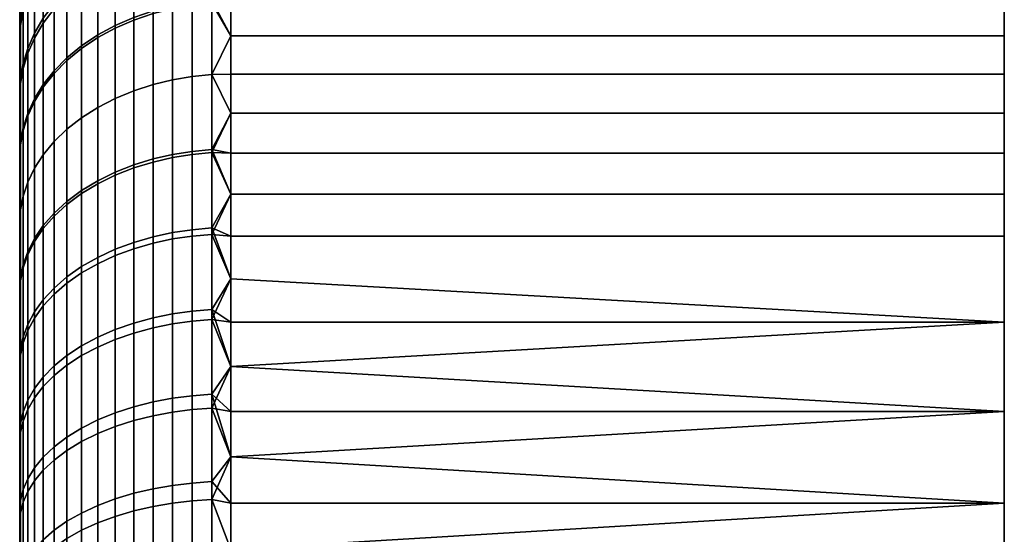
# Model space of a CAD drawing. Header units: millimetres. Extents: x -347 to 347, y -351 to 323.
# Tile 124 of 256: x -347.41 to -333.41, y -71.59 to -64.27. Entities that reach past the tile are written whole.
import ezdxf

# ---------------------------------------------------------------- set-up
doc = ezdxf.new("R2010")
doc.units = ezdxf.units.MM
doc.layers.add('kolecka', color=7, linetype='Continuous', true_color=0x282828)
doc.layers.add('podnoz', color=252, linetype='Continuous', true_color=0x696969)

msp = doc.modelspace()

# ---------------------------------------------------------------- meshes
at = {"layer": 'kolecka'}
mesh = msp.add_polyface(dxfattribs=at)
corners = [(-333.408, -65.044, 8.787), (-333.408, -65.6, 8.245), (-344.408, -65.6, 8.245), (-344.408, -65.044, 8.787), (-333.408, -64.502, 9.343), (-344.408, -64.502, 9.343), (-344.408, -63.974, 9.913), (-333.408, -63.974, 9.913), (-344.408, -63.462, 10.496), (-333.408, -63.462, 10.496), (-344.408, -62.966, 11.091), (-333.408, -62.966, 11.091), (-333.408, -62.023, 12.316), (-344.408, -62.486, 11.698), (-333.408, -62.966, 48.909), (-344.408, -62.966, 48.909), (-344.408, -63.462, 49.504), (-333.408, -63.462, 49.504), (-344.408, -63.974, 50.087), (-333.408, -63.974, 50.087), (-333.408, -62.023, 47.684), (-344.408, -62.023, 47.684), (-344.408, -62.486, 48.302), (-333.408, -64.502, 50.657), (-344.408, -64.502, 50.657), (-344.408, -65.044, 51.213), (-333.408, -65.044, 51.213), (-344.408, -65.6, 51.755), (-333.408, -65.6, 51.755), (-344.408, -62.023, 12.316), (-344.954, -63.105, 49), (-344.678, -63.076, 49.024), (-344.678, -62.171, 47.863), (-344.954, -62.201, 47.841), (-344.954, -64.065, 50.114), (-344.678, -64.037, 50.139), (-344.954, -65.078, 51.179), (-344.678, -65.051, 51.205), (-344.954, -66.187, 52.232), (-344.678, -66.161, 52.26), (-344.678, -65.051, 8.795), (-344.408, -65.044, 8.787), (-344.408, -65.6, 8.245), (-344.678, -63.997, 9.905), (-344.408, -63.974, 9.913), (-344.408, -64.502, 9.343), (-344.408, -63.462, 10.496), (-344.678, -63.002, 11.067), (-344.408, -62.486, 11.698), (-344.408, -62.966, 11.091), (-344.678, -62.066, 12.279), (-344.408, -62.023, 12.316), (-344.408, -61.576, 12.945), (-344.408, -62.486, 48.302), (-344.408, -62.023, 47.684), (-344.408, -62.966, 48.909), (-344.408, -63.974, 50.087), (-344.408, -63.462, 49.504), (-344.408, -64.502, 50.657), (-344.408, -65.6, 51.755), (-344.408, -65.044, 51.213)]
mesh.append_faces([[corners[k] for k in face] for face in [(0, 1, 2, 3), (4, 5, 6, 7), (4, 0, 3, 5), (7, 6, 8, 9), (9, 8, 10, 11), (12, 11, 13, 13), (14, 15, 16, 17), (17, 16, 18, 19), (20, 21, 22, 14), (23, 24, 25, 26), (26, 25, 27, 28), (19, 18, 24, 23), (11, 10, 13, 13), (12, 13, 29, 29), (15, 14, 22, 22), (30, 31, 32, 33), (34, 35, 31, 30), (36, 37, 35, 34), (38, 39, 37, 36), (40, 41, 42, 42), (43, 44, 45, 45), (43, 46, 44, 44), (40, 45, 41, 41), (47, 48, 49, 49), (50, 51, 48, 48), (50, 52, 51, 51), (47, 49, 46, 46), (32, 53, 54, 54), (31, 55, 53, 53), (35, 56, 57, 57), (35, 58, 56, 56), (31, 57, 55, 55), (43, 45, 40, 40), (50, 48, 47, 47), (43, 47, 46, 46), (31, 53, 32, 32), (35, 57, 31, 31), (37, 59, 60, 60), (39, 59, 37, 37), (37, 60, 58, 35)]])
mesh = msp.add_polyface(dxfattribs=at)
corners = [(-344.954, -65.078, 8.821), (-344.678, -65.051, 8.795), (-344.678, -66.118, 7.78), (-344.954, -66.143, 7.808), (-345.234, -65.125, 8.868), (-345.234, -66.187, 7.857), (-344.954, -64.026, 9.93), (-344.678, -63.997, 9.905), (-345.234, -64.074, 9.974), (-345.512, -64.145, 10.038), (-345.512, -65.192, 8.935), (-345.786, -64.237, 10.121), (-345.786, -65.28, 9.023), (-346.05, -64.351, 10.224), (-346.05, -65.389, 9.132), (-346.299, -64.486, 10.346), (-346.299, -65.517, 9.26), (-344.954, -63.031, 11.091), (-344.678, -63.002, 11.067), (-345.234, -63.082, 11.133), (-345.512, -63.156, 11.192), (-345.786, -63.252, 11.271), (-346.05, -63.371, 11.368), (-346.299, -63.513, 11.483), (-344.954, -62.097, 12.301), (-344.678, -62.066, 12.279), (-345.234, -62.15, 12.34), (-345.512, -62.226, 12.396), (-345.786, -62.327, 12.47), (-346.05, -62.451, 12.561), (-346.299, -62.598, 12.668), (-346.529, -62.867, 47.347), (-346.299, -62.7, 47.471), (-346.299, -61.871, 46.294), (-346.529, -62.044, 46.178), (-345.234, -63.156, 48.958), (-344.954, -63.105, 49), (-344.954, -62.201, 47.841), (-345.234, -62.254, 47.801), (-345.512, -63.23, 48.898), (-345.512, -62.33, 47.745), (-345.786, -63.326, 48.819), (-345.786, -62.43, 47.671), (-346.05, -63.445, 48.722), (-346.05, -62.554, 47.579), (-346.299, -63.585, 48.606), (-346.529, -63.746, 48.474), (-345.234, -64.114, 50.069), (-344.954, -64.065, 50.114), (-345.512, -64.184, 50.006), (-345.786, -64.276, 49.922), (-346.05, -64.39, 49.819), (-346.299, -64.525, 49.697), (-346.529, -64.679, 49.557), (-345.234, -65.125, 51.132), (-344.954, -65.078, 51.179), (-345.512, -65.192, 51.065), (-345.786, -65.28, 50.977), (-346.05, -65.389, 50.868), (-346.299, -65.517, 50.74), (-346.529, -65.664, 50.593), (-345.234, -66.231, 52.183), (-344.954, -66.187, 52.232)]
mesh.append_faces([[corners[k] for k in face] for face in [(0, 1, 2, 3), (4, 0, 3, 5), (6, 7, 1, 0), (8, 6, 0, 4), (9, 8, 4, 10), (11, 9, 10, 12), (13, 11, 12, 14), (15, 13, 14, 16), (17, 18, 7, 6), (19, 17, 6, 8), (20, 19, 8, 9), (21, 20, 9, 11), (22, 21, 11, 13), (23, 22, 13, 15), (24, 25, 18, 17), (26, 24, 17, 19), (27, 26, 19, 20), (28, 27, 20, 21), (29, 28, 21, 22), (30, 29, 22, 23), (31, 32, 33, 34), (35, 36, 37, 38), (39, 35, 38, 40), (41, 39, 40, 42), (43, 41, 42, 44), (45, 43, 44, 32), (46, 45, 32, 31), (47, 48, 36, 35), (49, 47, 35, 39), (50, 49, 39, 41), (51, 50, 41, 43), (52, 51, 43, 45), (53, 52, 45, 46), (54, 55, 48, 47), (56, 54, 47, 49), (57, 56, 49, 50), (58, 57, 50, 51), (59, 58, 51, 52), (60, 59, 52, 53), (61, 62, 55, 54)]])
mesh = msp.add_polyface(dxfattribs=at)
corners = [(-346.529, -64.641, 10.485), (-346.299, -64.486, 10.346), (-346.299, -65.517, 9.26), (-346.529, -65.664, 9.407), (-346.737, -64.812, 10.64), (-346.737, -65.827, 9.57), (-346.919, -64.997, 10.807), (-346.919, -66.003, 9.747), (-347.073, -65.193, 10.983), (-347.073, -66.19, 9.933), (-346.529, -63.674, 11.614), (-346.299, -63.513, 11.483), (-346.737, -63.852, 11.76), (-346.919, -64.046, 11.917), (-347.073, -64.25, 12.084), (-347.198, -64.462, 12.256), (-347.198, -65.396, 11.167), (-347.292, -64.679, 12.432), (-347.292, -65.603, 11.354), (-347.358, -64.895, 12.609), (-347.358, -65.81, 11.541), (-347.396, -65.11, 12.783), (-347.396, -66.015, 11.726), (-347.408, -65.319, 12.954), (-347.408, -66.215, 11.907), (-347.073, -63.365, 13.23), (-346.919, -63.152, 13.075), (-347.198, -63.586, 13.392), (-347.292, -63.811, 13.557), (-347.358, -64.036, 13.722), (-347.396, -64.259, 13.885), (-347.408, -64.477, 14.045), (-347.396, -63.465, 15.029), (-347.358, -63.235, 14.878), (-347.408, -63.691, 15.177), (-347.358, -64.132, 46.409), (-347.292, -63.908, 46.575), (-347.292, -63.121, 45.458), (-347.358, -63.354, 45.303), (-347.396, -64.354, 46.244), (-347.396, -63.584, 45.15), (-347.408, -64.571, 46.083), (-347.408, -63.808, 45), (-347.073, -64.321, 48.003), (-346.919, -64.117, 48.17), (-346.919, -63.252, 47.061), (-347.073, -63.464, 46.904), (-347.198, -64.532, 47.829), (-347.198, -63.684, 46.741), (-347.292, -64.748, 47.652), (-347.358, -64.964, 47.475), (-347.396, -65.177, 47.3), (-347.408, -65.386, 47.129), (-346.737, -64.85, 49.402), (-346.529, -64.679, 49.557), (-346.529, -63.746, 48.474), (-346.737, -63.924, 48.328), (-346.919, -65.034, 49.235), (-347.073, -65.23, 49.058), (-347.198, -65.433, 48.874), (-347.292, -65.639, 48.687), (-347.358, -65.846, 48.499), (-347.396, -66.051, 48.314), (-346.737, -65.827, 50.43), (-346.529, -65.664, 50.593), (-346.919, -66.003, 50.253), (-347.073, -66.19, 50.067)]
mesh.append_faces([[corners[k] for k in face] for face in [(0, 1, 2, 3), (4, 0, 3, 5), (6, 4, 5, 7), (8, 6, 7, 9), (10, 11, 1, 0), (12, 10, 0, 4), (13, 12, 4, 6), (14, 13, 6, 8), (15, 14, 8, 16), (17, 15, 16, 18), (19, 17, 18, 20), (21, 19, 20, 22), (23, 21, 22, 24), (25, 26, 13, 14), (27, 25, 14, 15), (28, 27, 15, 17), (29, 28, 17, 19), (30, 29, 19, 21), (31, 30, 21, 23), (32, 33, 29, 30), (34, 32, 30, 31), (35, 36, 37, 38), (39, 35, 38, 40), (41, 39, 40, 42), (43, 44, 45, 46), (47, 43, 46, 48), (49, 47, 48, 36), (50, 49, 36, 35), (51, 50, 35, 39), (52, 51, 39, 41), (53, 54, 55, 56), (57, 53, 56, 44), (58, 57, 44, 43), (59, 58, 43, 47), (60, 59, 47, 49), (61, 60, 49, 50), (62, 61, 50, 51), (63, 64, 54, 53), (65, 63, 53, 57), (66, 65, 57, 58)]])
mesh = msp.add_polyface(dxfattribs=at)
corners = [(-333.408, -69.84, 4.89), (-344.408, -69.84, 4.89), (-344.408, -69.202, 5.319), (-333.408, -68.573, 5.766), (-344.408, -68.573, 5.766), (-344.408, -67.955, 6.229), (-333.408, -66.752, 7.206), (-333.408, -67.348, 6.709), (-344.408, -67.348, 6.709), (-344.408, -66.752, 7.206), (-344.408, -66.17, 7.718), (-333.408, -66.17, 7.718), (-344.408, -65.6, 8.245), (-333.408, -65.6, 8.245), (-344.408, -70.488, 4.478), (-333.408, -66.17, 52.282), (-344.408, -66.17, 52.282), (-344.408, -66.752, 52.794), (-333.408, -66.752, 52.794), (-344.408, -67.348, 53.291), (-333.408, -67.348, 53.291), (-333.408, -65.6, 51.755), (-344.408, -65.6, 51.755), (-333.408, -68.573, 54.234), (-344.408, -68.573, 54.234), (-344.408, -69.202, 54.681), (-333.408, -69.84, 55.11), (-344.408, -69.84, 55.11), (-344.408, -70.488, 55.522), (-333.408, -71.144, 55.915), (-344.408, -67.955, 53.771), (-344.678, -69.597, 5.067), (-344.408, -69.202, 5.319), (-344.408, -69.84, 4.89), (-344.678, -68.393, 5.914), (-344.408, -68.573, 5.766), (-344.678, -67.232, 6.819), (-344.408, -67.348, 6.709), (-344.408, -67.955, 6.229), (-344.408, -66.752, 7.206), (-344.678, -66.118, 7.78), (-344.408, -65.6, 8.245), (-344.408, -66.17, 7.718), (-344.408, -70.488, 4.478), (-344.678, -65.051, 8.795), (-344.678, -70.84, 4.279), (-344.678, -66.161, 52.26), (-344.408, -66.17, 52.282), (-344.408, -65.6, 51.755), (-344.678, -67.324, 53.256), (-344.408, -67.348, 53.291), (-344.408, -66.752, 52.794), (-344.408, -67.955, 53.771), (-344.678, -68.536, 54.191), (-344.408, -69.202, 54.681), (-344.408, -68.573, 54.234), (-344.678, -69.794, 55.064), (-344.408, -69.84, 55.11), (-344.408, -70.488, 55.522), (-344.678, -71.094, 55.871)]
mesh.append_faces([[corners[k] for k in face] for face in [(0, 1, 2, 3), (3, 4, 5, 5), (6, 7, 8, 9), (6, 9, 10, 11), (11, 10, 12, 13), (3, 5, 8, 7), (0, 14, 1, 1), (3, 2, 4, 4), (15, 16, 17, 18), (18, 17, 19, 20), (21, 22, 16, 15), (23, 24, 25, 26), (26, 27, 28, 29), (20, 19, 30, 23), (26, 25, 27, 27), (24, 23, 30, 30), (31, 32, 33, 33), (34, 35, 32, 32), (36, 37, 38, 38), (36, 39, 37, 37), (34, 38, 35, 35), (40, 41, 42, 42), (40, 42, 39, 39), (31, 33, 43, 43), (34, 32, 31, 31), (36, 38, 34, 34), (44, 41, 40, 40), (36, 40, 39, 39), (45, 31, 43, 43), (46, 47, 48, 48), (49, 50, 51, 51), (49, 52, 50, 50), (46, 51, 47, 47), (53, 54, 55, 55), (56, 57, 54, 54), (56, 58, 57, 57), (53, 55, 52, 52), (49, 51, 46, 46), (56, 54, 53, 53), (59, 58, 56, 56), (49, 53, 52, 52)]])
mesh = msp.add_polyface(dxfattribs=at)
corners = [(-346.299, -66.56, 8.268), (-346.05, -66.438, 8.133), (-346.05, -67.535, 7.188), (-346.299, -67.65, 7.329), (-346.529, -66.7, 8.422), (-346.529, -67.782, 7.489), (-346.737, -66.854, 8.593), (-346.737, -67.928, 7.667), (-346.919, -67.022, 8.778), (-346.919, -68.086, 7.86), (-347.073, -67.199, 8.973), (-347.073, -68.254, 8.064), (-347.198, -67.383, 9.176), (-347.198, -68.427, 8.275), (-346.299, -65.517, 9.26), (-346.05, -65.389, 9.132), (-346.529, -65.664, 9.407), (-346.737, -65.827, 9.57), (-346.919, -66.003, 9.747), (-347.073, -66.19, 9.933), (-347.198, -66.383, 10.127), (-347.292, -66.581, 10.324), (-347.292, -67.57, 9.382), (-347.358, -66.778, 10.521), (-347.358, -67.758, 9.589), (-347.396, -66.974, 10.717), (-347.396, -67.943, 9.794), (-347.408, -67.164, 10.907), (-347.408, -68.124, 9.994), (-347.198, -65.396, 11.167), (-347.073, -65.193, 10.983), (-347.292, -65.603, 11.354), (-347.358, -65.81, 11.541), (-347.396, -66.015, 11.726), (-347.408, -66.215, 11.907), (-347.408, -66.251, 48.133), (-347.396, -66.051, 48.314), (-347.396, -65.177, 47.3), (-347.408, -65.386, 47.129), (-347.198, -66.383, 49.873), (-347.073, -66.19, 50.067), (-347.073, -65.23, 49.058), (-347.198, -65.433, 48.874), (-347.292, -66.58, 49.676), (-347.292, -65.639, 48.687), (-347.358, -66.778, 49.479), (-347.358, -65.846, 48.499), (-347.396, -66.974, 49.283), (-347.408, -67.164, 49.093), (-346.529, -66.742, 51.616), (-346.299, -66.603, 51.771), (-346.299, -65.517, 50.74), (-346.529, -65.664, 50.593), (-346.737, -66.896, 51.445), (-346.737, -65.827, 50.43), (-346.919, -67.063, 51.26), (-346.919, -66.003, 50.253), (-347.073, -67.24, 51.065), (-347.198, -67.423, 50.862), (-347.292, -67.61, 50.655), (-347.358, -67.798, 50.447), (-347.396, -67.983, 50.242), (-347.408, -68.163, 50.042), (-346.529, -67.871, 52.584), (-346.299, -67.74, 52.745), (-346.737, -68.016, 52.405), (-346.919, -68.174, 52.212), (-347.073, -68.34, 52.007)]
mesh.append_faces([[corners[k] for k in face] for face in [(0, 1, 2, 3), (4, 0, 3, 5), (6, 4, 5, 7), (8, 6, 7, 9), (10, 8, 9, 11), (12, 10, 11, 13), (14, 15, 1, 0), (16, 14, 0, 4), (17, 16, 4, 6), (18, 17, 6, 8), (19, 18, 8, 10), (20, 19, 10, 12), (21, 20, 12, 22), (23, 21, 22, 24), (25, 23, 24, 26), (27, 25, 26, 28), (29, 30, 19, 20), (31, 29, 20, 21), (32, 31, 21, 23), (33, 32, 23, 25), (34, 33, 25, 27), (35, 36, 37, 38), (39, 40, 41, 42), (43, 39, 42, 44), (45, 43, 44, 46), (47, 45, 46, 36), (48, 47, 36, 35), (49, 50, 51, 52), (53, 49, 52, 54), (55, 53, 54, 56), (57, 55, 56, 40), (58, 57, 40, 39), (59, 58, 39, 43), (60, 59, 43, 45), (61, 60, 45, 47), (62, 61, 47, 48), (63, 64, 50, 49), (65, 63, 49, 53), (66, 65, 53, 55), (67, 66, 55, 57)]])
mesh = msp.add_polyface(dxfattribs=at)
corners = [(-344.954, -68.416, 5.945), (-344.678, -68.393, 5.914), (-344.678, -69.597, 5.067), (-344.954, -69.618, 5.098), (-345.234, -68.455, 5.997), (-345.234, -69.654, 5.153), (-345.512, -68.511, 6.074), (-345.512, -69.707, 5.232), (-345.786, -68.586, 6.174), (-345.786, -69.776, 5.335), (-346.05, -68.677, 6.297), (-346.05, -69.862, 5.463), (-344.954, -67.257, 6.849), (-344.678, -67.232, 6.819), (-345.234, -67.298, 6.899), (-345.512, -67.358, 6.973), (-345.786, -67.437, 7.069), (-346.05, -67.535, 7.188), (-344.954, -66.143, 7.808), (-344.678, -66.118, 7.78), (-345.234, -66.187, 7.857), (-345.512, -66.251, 7.927), (-345.786, -66.334, 8.019), (-346.05, -66.438, 8.133), (-345.512, -65.192, 8.935), (-345.234, -65.125, 8.868), (-345.786, -65.28, 9.023), (-346.05, -65.389, 9.132), (-345.512, -66.294, 52.112), (-345.234, -66.231, 52.183), (-345.234, -65.125, 51.132), (-345.512, -65.192, 51.065), (-345.786, -66.378, 52.02), (-345.786, -65.28, 50.977), (-346.05, -66.481, 51.906), (-346.05, -65.389, 50.868), (-346.299, -66.603, 51.771), (-346.299, -65.517, 50.74), (-344.954, -67.348, 53.226), (-344.678, -67.324, 53.256), (-344.678, -66.161, 52.26), (-344.954, -66.187, 52.232), (-345.234, -67.389, 53.175), (-345.512, -67.449, 53.102), (-345.786, -67.528, 53.005), (-346.05, -67.625, 52.886), (-346.299, -67.74, 52.745), (-344.954, -68.558, 54.161), (-344.678, -68.536, 54.191), (-345.234, -68.597, 54.108), (-345.512, -68.653, 54.031), (-345.786, -68.727, 53.931), (-346.05, -68.817, 53.807), (-346.299, -68.925, 53.66), (-344.954, -69.814, 55.032), (-344.678, -69.794, 55.064), (-345.234, -69.85, 54.977), (-345.512, -69.903, 54.898), (-345.786, -69.971, 54.794), (-346.05, -70.055, 54.665), (-346.299, -70.155, 54.513)]
mesh.append_faces([[corners[k] for k in face] for face in [(0, 1, 2, 3), (4, 0, 3, 5), (6, 4, 5, 7), (8, 6, 7, 9), (10, 8, 9, 11), (12, 13, 1, 0), (14, 12, 0, 4), (15, 14, 4, 6), (16, 15, 6, 8), (17, 16, 8, 10), (18, 19, 13, 12), (20, 18, 12, 14), (21, 20, 14, 15), (22, 21, 15, 16), (23, 22, 16, 17), (24, 25, 20, 21), (26, 24, 21, 22), (27, 26, 22, 23), (28, 29, 30, 31), (32, 28, 31, 33), (34, 32, 33, 35), (36, 34, 35, 37), (38, 39, 40, 41), (42, 38, 41, 29), (43, 42, 29, 28), (44, 43, 28, 32), (45, 44, 32, 34), (46, 45, 34, 36), (47, 48, 39, 38), (49, 47, 38, 42), (50, 49, 42, 43), (51, 50, 43, 44), (52, 51, 44, 45), (53, 52, 45, 46), (54, 55, 48, 47), (56, 54, 47, 49), (57, 56, 49, 50), (58, 57, 50, 51), (59, 58, 51, 52), (60, 59, 52, 53)]])
mesh = msp.add_polyface(dxfattribs=at)
corners = [(-346.299, -68.786, 6.443), (-346.05, -68.677, 6.297), (-346.05, -69.862, 5.463), (-346.299, -69.963, 5.615), (-346.529, -68.909, 6.61), (-346.529, -70.078, 5.787), (-346.737, -69.047, 6.795), (-346.737, -70.206, 5.979), (-346.919, -69.195, 6.995), (-346.919, -70.345, 6.186), (-347.073, -69.352, 7.207), (-347.073, -70.491, 6.405), (-347.198, -69.515, 7.427), (-347.198, -70.643, 6.633), (-347.292, -69.681, 7.651), (-347.292, -70.798, 6.865), (-346.299, -67.65, 7.329), (-346.05, -67.535, 7.188), (-346.529, -67.782, 7.489), (-346.737, -67.928, 7.667), (-346.919, -68.086, 7.86), (-347.073, -68.254, 8.064), (-347.198, -68.427, 8.275), (-347.292, -68.604, 8.491), (-347.358, -68.782, 8.707), (-347.358, -69.848, 7.876), (-347.396, -68.957, 8.921), (-347.396, -70.012, 8.098), (-347.408, -69.128, 9.129), (-347.408, -70.173, 8.314), (-347.292, -67.57, 9.382), (-347.198, -67.383, 9.176), (-347.358, -67.758, 9.589), (-347.396, -67.943, 9.794), (-347.408, -68.124, 9.994), (-347.198, -68.513, 51.795), (-347.073, -68.34, 52.007), (-347.073, -67.24, 51.065), (-347.198, -67.423, 50.862), (-347.292, -68.689, 51.579), (-347.292, -67.61, 50.655), (-347.358, -68.866, 51.362), (-347.358, -67.798, 50.447), (-347.396, -69.04, 51.148), (-347.396, -67.983, 50.242), (-347.408, -69.21, 50.939), (-347.408, -68.163, 50.042), (-346.529, -69.048, 53.492), (-346.299, -68.925, 53.66), (-346.299, -67.74, 52.745), (-346.529, -67.871, 52.584), (-346.737, -69.184, 53.306), (-346.737, -68.016, 52.405), (-346.919, -69.331, 53.105), (-346.919, -68.174, 52.212), (-347.073, -69.487, 52.893), (-347.198, -69.649, 52.672), (-347.292, -69.813, 52.447), (-347.358, -69.979, 52.221), (-347.396, -70.142, 51.998), (-347.408, -70.301, 51.781), (-346.529, -70.269, 54.34), (-346.299, -70.155, 54.513), (-346.737, -70.396, 54.147), (-346.919, -70.533, 53.939), (-347.073, -70.677, 53.718), (-347.198, -70.828, 53.49)]
mesh.append_faces([[corners[k] for k in face] for face in [(0, 1, 2, 3), (4, 0, 3, 5), (6, 4, 5, 7), (8, 6, 7, 9), (10, 8, 9, 11), (12, 10, 11, 13), (14, 12, 13, 15), (16, 17, 1, 0), (18, 16, 0, 4), (19, 18, 4, 6), (20, 19, 6, 8), (21, 20, 8, 10), (22, 21, 10, 12), (23, 22, 12, 14), (24, 23, 14, 25), (26, 24, 25, 27), (28, 26, 27, 29), (30, 31, 22, 23), (32, 30, 23, 24), (33, 32, 24, 26), (34, 33, 26, 28), (35, 36, 37, 38), (39, 35, 38, 40), (41, 39, 40, 42), (43, 41, 42, 44), (45, 43, 44, 46), (47, 48, 49, 50), (51, 47, 50, 52), (53, 51, 52, 54), (55, 53, 54, 36), (56, 55, 36, 35), (57, 56, 35, 39), (58, 57, 39, 41), (59, 58, 41, 43), (60, 59, 43, 45), (61, 62, 48, 47), (63, 61, 47, 51), (64, 63, 51, 53), (65, 64, 53, 55), (66, 65, 55, 56)]])
mesh = msp.add_polyface(dxfattribs=at)
corners = [(-346.299, -71.179, 4.844), (-346.05, -71.085, 4.688), (-346.05, -72.345, 3.974), (-346.299, -72.431, 4.134), (-346.529, -71.286, 5.022), (-346.529, -72.529, 4.317), (-346.737, -71.404, 5.22), (-346.737, -72.638, 4.521), (-346.919, -71.532, 5.434), (-346.919, -72.755, 4.74), (-347.073, -71.668, 5.66), (-347.073, -72.88, 4.973), (-347.198, -71.809, 5.895), (-347.198, -73.009, 5.214), (-347.292, -71.952, 6.134), (-347.292, -73.14, 5.46), (-347.358, -72.096, 6.374), (-347.358, -73.272, 5.707), (-346.299, -69.963, 5.615), (-346.05, -69.862, 5.463), (-346.529, -70.078, 5.787), (-346.737, -70.206, 5.979), (-346.919, -70.345, 6.186), (-347.073, -70.491, 6.405), (-347.198, -70.643, 6.633), (-347.292, -70.798, 6.865), (-347.358, -70.953, 7.097), (-347.396, -71.107, 7.327), (-347.396, -72.238, 6.611), (-347.408, -71.257, 7.551), (-347.408, -72.376, 6.842), (-347.358, -69.848, 7.876), (-347.292, -69.681, 7.651), (-347.396, -70.012, 8.098), (-347.408, -70.173, 8.314), (-347.292, -70.981, 53.257), (-347.198, -70.828, 53.49), (-347.198, -69.649, 52.672), (-347.292, -69.813, 52.447), (-347.358, -71.134, 53.023), (-347.358, -69.979, 52.221), (-347.396, -71.286, 52.792), (-347.396, -70.142, 51.998), (-347.408, -71.434, 52.567), (-347.408, -70.301, 51.781), (-346.529, -71.532, 55.124), (-346.299, -71.427, 55.303), (-346.299, -70.155, 54.513), (-346.529, -70.269, 54.34), (-346.737, -71.649, 54.925), (-346.737, -70.396, 54.147), (-346.919, -71.775, 54.71), (-346.919, -70.533, 53.939), (-347.073, -71.908, 54.482), (-347.073, -70.677, 53.718), (-347.198, -72.047, 54.246), (-347.292, -72.187, 54.006), (-347.358, -72.329, 53.765), (-347.396, -72.469, 53.526), (-347.408, -72.605, 53.294), (-346.529, -72.833, 55.843), (-346.299, -72.738, 56.027), (-346.737, -72.94, 55.638), (-346.919, -73.055, 55.417), (-347.073, -73.176, 55.183), (-347.198, -73.302, 54.94), (-347.292, -73.431, 54.693)]
mesh.append_faces([[corners[k] for k in face] for face in [(0, 1, 2, 3), (4, 0, 3, 5), (6, 4, 5, 7), (8, 6, 7, 9), (10, 8, 9, 11), (12, 10, 11, 13), (14, 12, 13, 15), (16, 14, 15, 17), (18, 19, 1, 0), (20, 18, 0, 4), (21, 20, 4, 6), (22, 21, 6, 8), (23, 22, 8, 10), (24, 23, 10, 12), (25, 24, 12, 14), (26, 25, 14, 16), (27, 26, 16, 28), (29, 27, 28, 30), (31, 32, 25, 26), (33, 31, 26, 27), (34, 33, 27, 29), (35, 36, 37, 38), (39, 35, 38, 40), (41, 39, 40, 42), (43, 41, 42, 44), (45, 46, 47, 48), (49, 45, 48, 50), (51, 49, 50, 52), (53, 51, 52, 54), (55, 53, 54, 36), (56, 55, 36, 35), (57, 56, 35, 39), (58, 57, 39, 41), (59, 58, 41, 43), (60, 61, 46, 45), (62, 60, 45, 49), (63, 62, 49, 51), (64, 63, 51, 53), (65, 64, 53, 55), (66, 65, 55, 56)]])
mesh = msp.add_polyface(dxfattribs=at)
corners = [(-344.954, -73.451, 2.925), (-344.678, -73.435, 2.891), (-344.678, -74.78, 2.294), (-344.954, -74.795, 2.329), (-345.234, -73.479, 2.984), (-345.234, -74.82, 2.39), (-345.512, -73.52, 3.07), (-345.512, -74.856, 2.477), (-345.786, -73.573, 3.183), (-345.786, -74.904, 2.592), (-346.05, -73.639, 3.322), (-346.05, -74.963, 2.734), (-344.954, -72.138, 3.587), (-344.678, -72.121, 3.553), (-345.234, -72.169, 3.645), (-345.512, -72.214, 3.728), (-345.786, -72.273, 3.838), (-346.05, -72.345, 3.974), (-344.954, -70.86, 4.312), (-344.678, -70.84, 4.279), (-345.234, -70.893, 4.368), (-345.512, -70.942, 4.449), (-345.786, -71.006, 4.556), (-346.05, -71.085, 4.688), (-344.954, -69.618, 5.098), (-344.678, -69.597, 5.067), (-345.234, -69.654, 5.153), (-345.512, -69.707, 5.232), (-345.786, -69.776, 5.335), (-346.05, -69.862, 5.463), (-345.234, -71.147, 55.782), (-344.954, -71.113, 55.839), (-344.954, -69.814, 55.032), (-345.234, -69.85, 54.977), (-345.512, -71.194, 55.7), (-345.512, -69.903, 54.898), (-345.786, -71.257, 55.593), (-345.786, -69.971, 54.794), (-346.05, -71.335, 55.46), (-346.05, -70.055, 54.665), (-346.299, -71.427, 55.303), (-346.299, -70.155, 54.513), (-345.234, -72.482, 56.52), (-344.954, -72.452, 56.578), (-345.512, -72.526, 56.436), (-345.786, -72.583, 56.325), (-346.05, -72.654, 56.189), (-346.299, -72.738, 56.027), (-345.234, -73.853, 57.188), (-344.954, -73.826, 57.248), (-345.512, -73.892, 57.102), (-345.786, -73.944, 56.989), (-346.05, -74.008, 56.849), (-346.299, -74.083, 56.683), (-345.234, -75.256, 57.786), (-344.954, -75.232, 57.847), (-345.512, -75.291, 57.698), (-345.786, -75.337, 57.582), (-346.05, -75.394, 57.439), (-346.299, -75.461, 57.27)]
mesh.append_faces([[corners[k] for k in face] for face in [(0, 1, 2, 3), (4, 0, 3, 5), (6, 4, 5, 7), (8, 6, 7, 9), (10, 8, 9, 11), (12, 13, 1, 0), (14, 12, 0, 4), (15, 14, 4, 6), (16, 15, 6, 8), (17, 16, 8, 10), (18, 19, 13, 12), (20, 18, 12, 14), (21, 20, 14, 15), (22, 21, 15, 16), (23, 22, 16, 17), (24, 25, 19, 18), (26, 24, 18, 20), (27, 26, 20, 21), (28, 27, 21, 22), (29, 28, 22, 23), (30, 31, 32, 33), (34, 30, 33, 35), (36, 34, 35, 37), (38, 36, 37, 39), (40, 38, 39, 41), (42, 43, 31, 30), (44, 42, 30, 34), (45, 44, 34, 36), (46, 45, 36, 38), (47, 46, 38, 40), (48, 49, 43, 42), (50, 48, 42, 44), (51, 50, 44, 45), (52, 51, 45, 46), (53, 52, 46, 47), (54, 55, 49, 48), (56, 54, 48, 50), (57, 56, 50, 51), (58, 57, 51, 52), (59, 58, 52, 53)]])
mesh = msp.add_polyface(dxfattribs=at)
corners = [(-333.408, -75.214, 2.106), (-344.408, -74.523, 2.39), (-333.408, -73.837, 2.692), (-344.408, -73.837, 2.692), (-344.408, -73.155, 3.012), (-333.408, -72.478, 3.351), (-333.408, -71.144, 4.085), (-344.408, -71.807, 3.709), (-344.408, -71.144, 4.085), (-344.408, -70.488, 4.478), (-333.408, -69.84, 4.89), (-344.408, -75.908, 1.842), (-344.408, -75.214, 2.106), (-344.408, -72.478, 3.351), (-333.408, -72.478, 56.649), (-344.408, -72.478, 56.649), (-344.408, -73.155, 56.988), (-333.408, -73.837, 57.308), (-344.408, -73.837, 57.308), (-344.408, -74.523, 57.61), (-333.408, -75.214, 57.894), (-333.408, -71.144, 55.915), (-344.408, -71.144, 55.915), (-344.408, -71.807, 56.291), (-344.408, -70.488, 55.522), (-344.408, -75.214, 57.894), (-344.954, -71.113, 55.839), (-344.678, -71.094, 55.871), (-344.678, -69.794, 55.064), (-344.954, -69.814, 55.032), (-344.954, -72.452, 56.578), (-344.678, -72.434, 56.612), (-344.954, -73.826, 57.248), (-344.678, -73.81, 57.283), (-344.954, -75.232, 57.847), (-344.678, -75.218, 57.883), (-344.678, -74.78, 2.294), (-344.408, -74.523, 2.39), (-344.408, -75.214, 2.106), (-344.678, -73.435, 2.891), (-344.408, -73.155, 3.012), (-344.408, -73.837, 2.692), (-344.408, -72.478, 3.351), (-344.408, -71.807, 3.709), (-344.678, -72.121, 3.553), (-344.678, -70.84, 4.279), (-344.408, -71.144, 4.085), (-344.408, -70.488, 4.478), (-344.408, -71.144, 55.915), (-344.408, -70.488, 55.522), (-344.408, -71.807, 56.291), (-344.408, -73.155, 56.988), (-344.408, -72.478, 56.649), (-344.408, -73.837, 57.308), (-344.408, -75.214, 57.894), (-344.408, -74.523, 57.61)]
mesh.append_faces([[corners[k] for k in face] for face in [(0, 1, 2, 2), (2, 3, 4, 5), (6, 5, 7, 7), (6, 8, 9, 10), (0, 11, 12, 12), (2, 1, 3, 3), (1, 0, 12, 12), (5, 13, 7, 7), (6, 7, 8, 8), (13, 5, 4, 4), (14, 15, 16, 17), (17, 18, 19, 20), (21, 22, 23, 14), (21, 24, 22, 22), (17, 16, 18, 18), (20, 19, 25, 25), (15, 14, 23, 23), (26, 27, 28, 29), (30, 31, 27, 26), (32, 33, 31, 30), (34, 35, 33, 32), (36, 37, 38, 38), (39, 40, 41, 41), (39, 42, 40, 40), (43, 44, 45, 46), (45, 47, 46, 46), (44, 43, 42, 42), (36, 41, 37, 37), (44, 42, 39, 39), (36, 39, 41, 41), (27, 48, 49, 49), (27, 50, 48, 48), (31, 51, 52, 52), (33, 53, 51, 51), (35, 54, 55, 55), (33, 55, 53, 53), (31, 52, 50, 50), (33, 51, 31, 31), (35, 55, 33, 33), (27, 31, 50, 50)]])
at = {"layer": 'podnoz'}
mesh = msp.add_polyface(dxfattribs=at)
corners = [(-347.408, -99.757, 16.5), (-347.408, -99.757, 30), (-347.408, -99.757, 43.501), (-347.408, -86.257, 16.5), (-347.408, -86.257, 30), (-347.408, -86.257, 43.501), (-347.408, -72.756, 16.5), (-347.408, -72.756, 30), (-347.408, -72.756, 43.501), (-347.408, -86.257, 3), (-347.408, -84.932, 3.032), (-347.408, -83.611, 3.13), (-347.408, -82.295, 3.292), (-347.408, -80.989, 3.519), (-347.408, -79.696, 3.809), (-347.408, -78.419, 4.162), (-347.408, -77.16, 4.578), (-347.408, -75.924, 5.054), (-347.408, -74.712, 5.592), (-347.408, -73.529, 6.188), (-347.408, -72.376, 6.842), (-347.408, -71.257, 7.551), (-347.408, -70.173, 8.314), (-347.408, -69.128, 9.129), (-347.408, -68.124, 9.994), (-347.408, -67.164, 10.907), (-347.408, -66.215, 11.907), (-347.408, -65.319, 12.954), (-347.408, -64.477, 14.045), (-347.408, -63.691, 15.177), (-347.408, -62.963, 16.348), (-347.408, -62.296, 17.554), (-347.408, -61.692, 18.793), (-347.408, -61.152, 20.061), (-347.408, -60.712, 21.254), (-347.408, -60.329, 22.468), (-347.408, -60.003, 23.697), (-347.408, -59.736, 24.941), (-347.408, -59.527, 26.196), (-347.408, -59.377, 27.46), (-347.408, -59.286, 28.728), (-347.408, -59.256, 30), (-347.408, -59.289, 31.325), (-347.408, -59.387, 32.646), (-347.408, -59.55, 33.962), (-347.408, -59.776, 35.267), (-347.408, -60.067, 36.561), (-347.408, -60.419, 37.838), (-347.408, -60.835, 39.096), (-347.408, -61.311, 40.333), (-347.408, -61.848, 41.544), (-347.408, -62.445, 42.727), (-347.408, -63.099, 43.88), (-347.408, -63.808, 45), (-347.408, -64.571, 46.083), (-347.408, -65.386, 47.129), (-347.408, -66.251, 48.133), (-347.408, -67.164, 49.093), (-347.408, -68.163, 50.042), (-347.408, -69.21, 50.939), (-347.408, -70.301, 51.781), (-347.408, -71.434, 52.567), (-347.408, -72.605, 53.294), (-347.408, -73.811, 53.96), (-347.408, -75.05, 54.564), (-347.408, -76.318, 55.104), (-347.408, -77.511, 55.544), (-347.408, -78.724, 55.928), (-347.408, -79.954, 56.254), (-347.408, -81.198, 56.521), (-347.408, -82.453, 56.731), (-347.408, -83.716, 56.88), (-347.408, -84.985, 56.971), (-347.408, -86.257, 57.001), (-347.408, -87.582, 56.968), (-347.408, -88.903, 56.87), (-347.408, -90.218, 56.707), (-347.408, -91.524, 56.48), (-347.408, -92.817, 56.19), (-347.408, -94.095, 55.837), (-347.408, -95.353, 55.422), (-347.408, -96.59, 54.946), (-347.408, -97.801, 54.408), (-347.408, -98.984, 53.812), (-347.408, -100.137, 53.158), (-347.408, -101.256, 52.449), (-347.408, -102.34, 51.686), (-347.408, -103.385, 50.871), (-347.408, -104.389, 50.006), (-347.408, -105.349, 49.092), (-347.408, -106.299, 48.093), (-347.408, -107.195, 47.047), (-347.408, -108.038, 45.955), (-347.408, -108.823, 44.823), (-347.408, -109.55, 43.652), (-347.408, -110.217, 42.446), (-347.408, -110.821, 41.207), (-347.408, -111.361, 39.939), (-347.408, -111.801, 38.745), (-347.408, -112.185, 37.532), (-347.408, -112.51, 36.303), (-347.408, -112.778, 35.059), (-347.408, -112.987, 33.804), (-347.408, -113.137, 32.541), (-347.408, -113.228, 31.272), (-347.408, -113.258, 30), (-347.408, -113.225, 28.675), (-347.408, -113.127, 27.354), (-347.408, -112.964, 26.038), (-347.408, -112.737, 24.733), (-347.408, -112.447, 23.439), (-347.408, -112.094, 22.162), (-347.408, -111.679, 20.904), (-347.408, -111.202, 19.667), (-347.408, -110.665, 18.456), (-347.408, -110.069, 17.273), (-347.408, -109.415, 16.12), (-347.408, -108.706, 15), (-347.408, -107.943, 13.917), (-347.408, -107.128, 12.871), (-347.408, -106.263, 11.867), (-347.408, -105.349, 10.907), (-347.408, -104.35, 9.958), (-347.408, -103.303, 9.061), (-347.408, -102.212, 8.219), (-347.408, -101.08, 7.433), (-347.408, -99.909, 6.706), (-347.408, -98.702, 6.04), (-347.408, -97.464, 5.436), (-347.408, -96.196, 4.895), (-347.408, -95.002, 4.455), (-347.408, -93.789, 4.072), (-347.408, -92.559, 3.746), (-347.408, -91.316, 3.478), (-347.408, -90.061, 3.269), (-347.408, -88.797, 3.12), (-347.408, -87.529, 3.03)]
mesh.append_faces([[corners[k] for k in face] for face in [(4, 3, 0, 1), (5, 4, 1, 2), (7, 6, 3, 4), (8, 7, 4, 5), (115, 114, 0, 0), (113, 0, 114, 114), (0, 116, 115, 115), (0, 120, 119, 119), (119, 118, 0, 0), (117, 116, 0, 0), (117, 0, 118, 118), (106, 1, 107, 107), (105, 1, 106, 106), (109, 108, 1, 1), (0, 113, 112, 112), (112, 111, 1, 1), (1, 111, 110, 110), (109, 1, 110, 110), (108, 107, 1, 1), (0, 121, 120, 120), (3, 131, 130, 130), (129, 3, 130, 130), (131, 3, 132, 132), (135, 134, 3, 3), (133, 3, 134, 134), (3, 133, 132, 132), (3, 136, 135, 135), (124, 123, 0, 0), (123, 122, 0, 0), (0, 125, 124, 124), (0, 129, 128, 128), (0, 127, 126, 126), (128, 127, 0, 0), (125, 0, 126, 126), (3, 129, 0, 0), (121, 0, 122, 122), (0, 112, 1, 1), (1, 103, 102, 102), (101, 100, 1, 1), (99, 1, 100, 100), (1, 98, 97, 97), (97, 96, 2, 2), (1, 99, 98, 98), (101, 1, 102, 102), (2, 96, 95, 95), (94, 93, 2, 2), (94, 2, 95, 95), (91, 90, 2, 2), (88, 2, 89, 89), (89, 2, 90, 90), (2, 93, 92, 92), (92, 91, 2, 2), (104, 103, 1, 1), (2, 86, 85, 85), (85, 84, 2, 2), (87, 86, 2, 2), (88, 87, 2, 2), (81, 2, 82, 82), (2, 83, 82, 82), (2, 80, 5, 5), (84, 83, 2, 2), (2, 1, 97, 97), (80, 2, 81, 81), (5, 80, 79, 79), (79, 78, 5, 5), (5, 77, 76, 76), (74, 5, 75, 75), (76, 75, 5, 5), (77, 5, 78, 78), (73, 5, 74, 74), (1, 105, 104, 104), (136, 3, 9, 9), (11, 10, 3, 3), (12, 11, 3, 3), (12, 3, 13, 13), (15, 14, 3, 3), (3, 16, 15, 15), (3, 14, 13, 13), (17, 16, 6, 6), (6, 19, 18, 18), (6, 16, 3, 3), (6, 20, 19, 19), (18, 17, 6, 6), (21, 6, 22, 22), (6, 24, 23, 23), (23, 22, 6, 6), (20, 6, 21, 21), (25, 24, 6, 6), (9, 3, 10, 10), (6, 27, 26, 26), (27, 6, 28, 28), (28, 6, 29, 29), (30, 6, 31, 31), (32, 31, 6, 6), (29, 6, 30, 30), (32, 6, 33, 33), (7, 34, 33, 33), (34, 7, 35, 35), (7, 36, 35, 35), (37, 7, 38, 38), (40, 39, 7, 7), (38, 7, 39, 39), (37, 36, 7, 7), (33, 6, 7, 7), (25, 6, 26, 26), (40, 7, 41, 41), (62, 8, 63, 63), (65, 8, 5, 5), (59, 58, 8, 8), (63, 8, 64, 64), (8, 61, 60, 60), (61, 8, 62, 62), (60, 59, 8, 8), (48, 7, 8, 8), (5, 70, 69, 69), (71, 5, 72, 72), (70, 5, 71, 71), (5, 66, 65, 65), (5, 68, 67, 67), (67, 66, 5, 5), (5, 69, 68, 68), (64, 8, 65, 65), (73, 72, 5, 5), (47, 7, 48, 48), (49, 48, 8, 8), (47, 46, 7, 7), (7, 44, 43, 43), (7, 45, 44, 44), (7, 46, 45, 45), (8, 50, 49, 49), (56, 8, 57, 57), (57, 8, 58, 58), (56, 55, 8, 8), (51, 8, 52, 52), (54, 8, 55, 55), (53, 8, 54, 54), (52, 8, 53, 53), (50, 8, 51, 51), (42, 7, 43, 43), (42, 41, 7, 7)]])

doc.saveas('drawing.dxf')
